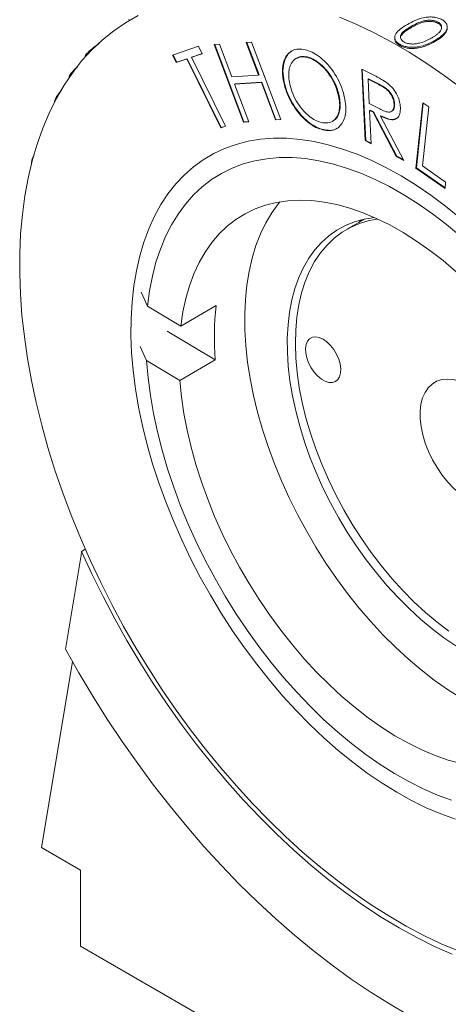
# Model space of a CAD drawing. Header units: inches. Extents: x 0.03 to 5.47, y 0.02 to 4.23.
# Tile 24 of 32: x 4.87 to 5.02, y 3.69 to 4.04. Entities that reach past the tile are written whole.
import ezdxf

# ---------------------------------------------------------------- set-up
doc = ezdxf.new("R2010")
doc.units = ezdxf.units.IN
doc.header["$LTSCALE"] = 0.5
doc.header["$MEASUREMENT"] = 0

msp = doc.modelspace()

# ---------------------------------------------------------------- linework, layer by layer
at = {"color": 7, "linetype": 'Continuous', "lineweight": 18}
for p, q in [((4.9069947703, 4.0392987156), (4.907248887, 4.0388682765)), ((5.0150825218, 4.0378361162), (5.0150823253, 4.0382445)), ((5.0182536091, 4.0361571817), (5.0182613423, 4.0365557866)), ((4.9480166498, 4.0311346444), (4.9498670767, 4.0312509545)), ((4.952287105, 4.0197724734), (4.9480166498, 4.0311346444)), ((4.9524638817, 4.0198745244), (4.9482268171, 4.0311478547)), ((4.9498670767, 4.0312509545), (4.9600457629, 4.004167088)), ((4.9998881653, 4.0328618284), (4.9998963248, 4.0324447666)), ((5.0139440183, 4.0318879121), (5.0139313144, 4.0314872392)), ((4.922237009, 4.0267204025), (4.931317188, 4.0298219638)), ((4.931317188, 4.0298219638), (4.9325975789, 4.027226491)), ((4.9368299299, 4.0304344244), (4.9386803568, 4.0305507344)), ((4.9470086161, 4.0033505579), (4.9368299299, 4.0304344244)), ((4.9471853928, 4.0034526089), (4.9370400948, 4.0304476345)), ((4.9386803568, 4.0305507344), (4.942950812, 4.0191885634)), ((5.0016228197, 4.0305236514), (5.0016231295, 4.0301152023)), ((4.8923830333, 4.027360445), (4.8926738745, 4.0269604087)), ((4.9235173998, 4.0241249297), (4.922237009, 4.0267204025)), ((4.9236941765, 4.0242269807), (4.9224313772, 4.0267867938)), ((4.9272181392, 4.0253882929), (4.9235173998, 4.0241249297)), ((4.9236941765, 4.0242269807), (4.9235173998, 4.0241249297)), ((4.9273949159, 4.0254903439), (4.9236941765, 4.0242269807)), ((4.9273949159, 4.0254903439), (4.9272181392, 4.0253882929)), ((4.9391035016, 4.0012735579), (4.9272181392, 4.0253882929)), ((4.9392802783, 4.0013756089), (4.9273949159, 4.0254903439)), ((4.9325975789, 4.027226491), (4.9289052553, 4.0259633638)), ((4.929082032, 4.0260654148), (4.9289052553, 4.0259633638)), ((4.9289052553, 4.0259633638), (4.9407906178, 4.0018486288)), ((4.93258003, 4.0272620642), (4.929082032, 4.0260654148)), ((4.9656691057, 4.0257074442), (4.9654481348, 4.0255798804)), ((4.9694243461, 4.0260880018), (4.9692475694, 4.0259859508)), ((4.9883742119, 4.0218585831), (4.9925731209, 4.0197091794)), ((4.9895562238, 3.9968341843), (4.9883742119, 4.0218585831)), ((4.9897330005, 3.9969362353), (4.9885603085, 4.021763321)), ((4.8865559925, 4.0200808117), (4.8868623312, 4.0197001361)), ((4.942950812, 4.0191885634), (4.952287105, 4.0197724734)), ((4.9524638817, 4.0198745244), (4.952287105, 4.0197724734)), ((4.9907729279, 4.0184301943), (4.9905961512, 4.0183281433)), ((4.9905961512, 4.0183281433), (4.9909970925, 4.0098208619)), ((4.9943067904, 4.0164301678), (4.9905961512, 4.0183281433)), ((4.9944835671, 4.0165322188), (4.9907729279, 4.0184301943)), ((4.9532820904, 4.0171243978), (4.9439457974, 4.0165404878)), ((4.9441225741, 4.0166425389), (4.9439457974, 4.0165404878)), ((4.9439457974, 4.0165404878), (4.948859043, 4.0034668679)), ((4.9534588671, 4.0172264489), (4.9441225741, 4.0166425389)), ((4.9534588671, 4.0172264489), (4.9532820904, 4.0171243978)), ((4.958195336, 4.0040507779), (4.9532820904, 4.0171243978)), ((4.9583721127, 4.004152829), (4.9534588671, 4.0172264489)), ((4.9612848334, 4.0172421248), (4.9611080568, 4.0171400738)), ((4.8814991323, 4.011829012), (4.88181892, 4.0114702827)), ((4.9804492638, 4.0125663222), (4.9802724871, 4.0124642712)), ((4.9909970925, 4.0098208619), (4.9946276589, 4.0079280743)), ((4.9912896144, 4.0074930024), (4.9911128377, 4.0073909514)), ((4.9911128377, 4.0073909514), (4.9916620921, 3.9957534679)), ((4.9923185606, 4.0067755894), (4.9911128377, 4.0073909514)), ((4.9924953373, 4.0068776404), (4.9912896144, 4.0074930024)), ((4.9986693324, 4.0070033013), (4.9988903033, 4.0071308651)), ((4.9998587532, 4.0096708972), (4.9996819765, 4.0095688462)), ((5.0073028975, 3.9872560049), (5.0096552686, 4.0100925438)), ((5.0074796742, 3.9873580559), (5.00981025, 4.0099830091)), ((5.0117594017, 4.0086054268), (5.009635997, 3.9879730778)), ((5.0096552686, 4.0100925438), (5.0117594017, 4.0086054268)), ((4.9488256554, 4.0035557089), (4.9471853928, 4.0034526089)), ((4.9600457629, 4.004167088), (4.958195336, 4.0040507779)), ((4.9583721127, 4.004152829), (4.958195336, 4.0040507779)), ((4.9600123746, 4.0042559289), (4.9583721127, 4.004152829)), ((4.9780510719, 4.0035537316), (4.9782720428, 4.0036812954)), ((4.9924953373, 4.0068776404), (4.9923185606, 4.0067755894)), ((5.0004336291, 3.9912570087), (4.9923185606, 4.0067755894)), ((5.0006104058, 3.9913590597), (4.9924953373, 4.0068776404)), ((4.9950894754, 4.0055454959), (4.9949126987, 4.0054434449)), ((4.9949126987, 4.0054434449), (5.0030404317, 3.9899227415)), ((4.9407906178, 4.0018486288), (4.9391035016, 4.0012735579)), ((4.9392802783, 4.0013756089), (4.9391035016, 4.0012735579)), ((4.9407729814, 4.0018844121), (4.9392802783, 4.0013756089)), ((4.948859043, 4.0034668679), (4.9470086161, 4.0033505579)), ((4.9471853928, 4.0034526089), (4.9470086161, 4.0033505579)), ((4.9749358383, 4.0007018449), (4.9747590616, 4.0005997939)), ((4.9897330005, 3.9969362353), (4.9895562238, 3.9968341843)), ((4.9916620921, 3.9957534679), (4.9895562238, 3.9968341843)), ((4.991652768, 3.9959510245), (4.9897330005, 3.9969362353)), ((4.8731263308, 3.9900234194), (4.8733061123, 3.9898653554)), ((5.0006104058, 3.9913590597), (5.0004336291, 3.9912570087)), ((5.0030404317, 3.9899227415), (5.0004336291, 3.9912570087)), ((5.0029026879, 3.9901857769), (5.0006104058, 3.9913590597)), ((5.0074796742, 3.9873580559), (5.0073028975, 3.9872560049)), ((5.017457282, 3.9800777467), (5.0073028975, 3.9872560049)), ((5.0174792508, 3.9802892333), (5.0074796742, 3.9873580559)), ((5.009635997, 3.9879730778), (5.0176862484, 3.9822819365)), ((5.0176862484, 3.9822819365), (5.017457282, 3.9800777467)), ((4.9893327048, 3.9693748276), (4.9830220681, 3.9657317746)), ((4.9135025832, 3.938957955), (4.9112670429, 3.9438536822)), ((4.9251136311, 3.9320073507), (4.9135025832, 3.938957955)), ((4.9374879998, 3.9391509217), (4.9251136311, 3.9320073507)), ((4.9203091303, 3.9302425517), (4.9371810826, 3.9201426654)), ((4.9109601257, 3.9248454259), (4.913195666, 3.9199496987)), ((4.913195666, 3.9199496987), (4.9248067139, 3.9129990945)), ((4.9371810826, 3.9201426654), (4.9248067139, 3.9129990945)), ((4.8917439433, 3.8539828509), (4.8904716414, 3.8532483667)), ((4.8902041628, 3.8511756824), (4.8848191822, 3.8190181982)), ((4.8872754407, 3.8146141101), (4.8764000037, 3.7496692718)), ((4.8900255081, 3.7418034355), (4.8764000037, 3.7496692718)), ((4.8900255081, 3.7152658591), (4.8900255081, 3.7418034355)), ((4.8900255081, 3.7152658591), (5.119835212, 3.5825995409))]:
    msp.add_line(p, q, dxfattribs=at)
at = {"color": 7, "linetype": 'Continuous', "lineweight": 18, "flags": 128}
for points in [[(5.0222261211, 3.7135224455), (5.0161568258, 3.7160765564), (5.0100560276, 3.718973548), (5.003936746, 3.722207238), (4.9978120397, 3.7257707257), (4.9916949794, 3.7296564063), (4.985598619, 3.7338559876), (4.9795359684, 3.7383605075), (4.9735199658, 3.7431603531), (4.9675634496, 3.7482452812), (4.9616791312, 3.7536044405), (4.9558795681, 3.7592263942), (4.9501771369, 3.7650991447), (4.9445840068, 3.7712101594), (4.9391121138, 3.7775463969), (4.9337731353, 3.7840943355), (4.9285784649, 3.7908400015), (4.9235391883, 3.7977689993), (4.9186660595, 3.8048665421), (4.9139694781, 3.8121174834), (4.9094594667, 3.8195063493), (4.9051456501, 3.8270173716), (4.9010372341, 3.8346345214), (4.8971429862, 3.8423415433), (4.893471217, 3.8501219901), (4.8900297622, 3.857959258), (4.8868259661, 3.8658366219), (4.8838666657, 3.873737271), (4.8811581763, 3.881644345), (4.878706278, 3.8895409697), (4.8765162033, 3.8974102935), (4.8745926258, 3.9052355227), (4.8729396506, 3.9129999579), (4.8715608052, 3.9206870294), (4.8704590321, 3.9282803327), (4.8696366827, 3.9357636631), (4.8690955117, 3.9431210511), (4.8688366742, 3.9503367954), (4.8688607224, 3.9573954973), (4.8691676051, 3.9642820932), (4.8697566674, 3.9709818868), (4.8706266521, 3.9774805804), (4.8717757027, 3.9837643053), (4.873201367, 3.9898196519), (4.8749006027, 3.9956336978), (4.8768697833, 4.0011940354), (4.8791047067, 4.0064887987), (4.8816006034, 4.0115066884), (4.884352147, 4.0162369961), (4.8873534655, 4.0206696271), (4.8905981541, 4.0247951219), (4.8940792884, 4.0286046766), (4.8977894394, 4.0320901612), (4.9017206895, 4.0352441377), (4.9058646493, 4.0380598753), (4.9102124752, 4.040531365)], [(4.9805635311, 4.039973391), (4.9866328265, 4.0374192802), (4.9927336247, 4.0345222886), (4.9988529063, 4.0312885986), (5.0049776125, 4.0277251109), (5.0110946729, 4.0238394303), (5.0171910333, 4.019639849), (5.0232536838, 4.0151353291)], [(5.0211161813, 3.7595953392), (5.0160406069, 3.7614314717), (5.0109205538, 3.7636178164), (5.0057715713, 3.7661477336), (5.0006092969, 3.7690135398), (4.995449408, 3.7722065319), (4.9903075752, 3.7757170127), (4.985199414, 3.779534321), (4.9801404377, 3.7836468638), (4.9751460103, 3.7880421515), (4.9702312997, 3.7927068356), (4.9654112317, 3.7976267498), (4.9607004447, 3.8027869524), (4.9561132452, 3.808171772), (4.9516635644, 3.8137648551), (4.9473649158, 3.8195492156), (4.9432303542, 3.8255072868), (4.9392724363, 3.8316209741), (4.9355031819, 3.8378717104), (4.9319340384, 3.8442405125), (4.928575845, 3.8507080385), (4.9254388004, 3.8572546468), (4.9225324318, 3.8638604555), (4.9198655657, 3.8705054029), (4.9174463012, 3.8771693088), (4.9152819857, 3.8838319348), (4.913379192, 3.8904730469), (4.911743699, 3.8970724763), (4.9103804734, 3.9036101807), (4.9092936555, 3.9100663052), (4.9084865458, 3.9164212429), (4.9079615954, 3.922655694), (4.9077203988, 3.9287507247), (4.9077636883, 3.9346878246), (4.9080913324, 3.940448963), (4.9087023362, 3.9460166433), (4.9095948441, 3.9513739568), (4.9107661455, 3.9565046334), (4.9122126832, 3.9613930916), (4.9139300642, 3.9660244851), (4.9159130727, 3.9703847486), (4.9181556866, 3.9744606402), (4.9206510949, 3.9782397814), (4.9233917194, 3.9817106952), (4.9263692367, 3.9848628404), (4.9295746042, 3.9876866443), (4.9329980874, 3.9901735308), (4.9366292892, 3.9923159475), (4.9404571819, 3.9941073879), (4.9444701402, 3.9955424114), (4.9486559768, 3.9966166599), (4.9530019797, 3.9973268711), (4.95749495, 3.9976708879), (4.9621212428, 3.9976476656), (4.9668668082, 3.9972572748), (4.971717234, 3.996500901), (4.9766577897, 3.9953808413), (4.981673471, 3.9939004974), (4.9867490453, 3.9920643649), (4.9918690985, 3.9898780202), (4.9970180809, 3.987348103), (5.0021803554, 3.9844822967), (5.0073402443, 3.9812893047), (5.0124820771, 3.9777788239), (5.0175902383, 3.9739615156), (5.0226492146, 3.9698489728)], [(5.0229059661, 3.9634041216), (5.0180009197, 3.9674860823), (5.013042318, 3.9712754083), (5.0080461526, 3.9747598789), (5.0030285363, 3.9779282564), (4.9980056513, 3.9807703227), (4.9929936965, 3.983276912), (4.9880088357, 3.9854399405), (4.9830671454, 3.9872524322), (4.9781845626, 3.9887085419), (4.973376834, 3.9898035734), (4.9686594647, 3.9905339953), (4.9640476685, 3.9908974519), (4.9595563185, 3.9908927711), (4.9551998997, 3.9905199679), (4.9509924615, 3.9897802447), (4.9469475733, 3.988675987), (4.94307828, 3.9872107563), (4.9393970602, 3.9853892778), (4.935915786, 3.9832174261), (4.9326456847, 3.9807022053), (4.9295973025, 3.9778517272), (4.9267804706, 3.9746751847), (4.9242042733, 3.9711828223), (4.9218770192, 3.967385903), (4.9198062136, 3.9632966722), (4.9179985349, 3.9589283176), (4.9164598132, 3.9542949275), (4.9151950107, 3.9494114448), (4.9142082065, 3.9442936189), (4.9135025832, 3.938957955)], [(5.0213292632, 3.9510032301), (5.0167691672, 3.954878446), (5.012151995, 3.9584636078), (5.0074948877, 3.9617454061), (5.0028151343, 3.9647116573), (4.9981301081, 3.9673513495), (4.9934572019, 3.9696546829), (4.9888137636, 3.9716131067), (4.9842170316, 3.9732193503), (4.9796840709, 3.9744674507), (4.9752317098, 3.9753527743), (4.9708764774, 3.9758720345), (4.9666345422, 3.9760233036), (4.962521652, 3.97580602), (4.9585530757, 3.9752209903), (4.9547435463, 3.9742703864), (4.9511072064, 3.9729577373), (4.9476575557, 3.9712879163), (4.9444074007, 3.9692671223), (4.9413688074, 3.9669028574), (4.9385530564, 3.9642038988), (4.935970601, 3.9611802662), (4.9336310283, 3.9578431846), (4.9315430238, 3.9542050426), (4.929714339, 3.9502793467), (4.928151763, 3.9460806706), (4.9268610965, 3.9416246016), (4.9258471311, 3.9369276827), (4.9251136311, 3.9320073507)], [(4.9597423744, 3.9754374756), (4.9593140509, 3.9749086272), (4.9569577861, 3.9716462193), (4.9548475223, 3.9680859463), (4.9529909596, 3.9642407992), (4.9513948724, 3.9601248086), (4.9500650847, 3.9557529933), (4.9490064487, 3.9511413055), (4.9482228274, 3.9463065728), (4.9477170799, 3.9412664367), (4.9474910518, 3.9360392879), (4.9475455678, 3.9306441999), (4.9478804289, 3.9251008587), (4.9484944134, 3.9194294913), (4.9493852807, 3.913650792), (4.9505497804, 3.9077858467), (4.9519836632, 3.9018560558), (4.953681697, 3.8958830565), (4.9556376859, 3.8898886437), (4.9578444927, 3.8838946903), (4.9602940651, 3.8779230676), (4.9629774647, 3.8719955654), (4.9658849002, 3.8661338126), (4.9690057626, 3.8603591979), (4.9723286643, 3.8546927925), (4.9758414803, 3.8491552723), (4.9795313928, 3.8437668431), (4.9833849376, 3.8385471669), (4.9873880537, 3.8335152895), (4.991526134, 3.8286895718), (4.9957840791, 3.8240876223), (5.0001463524, 3.819726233), (5.0045970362, 3.8156213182), (5.0091198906, 3.8117878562), (5.0136984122, 3.8082398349), (5.0183158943, 3.8049902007), (5.0229554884, 3.8020508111)], [(4.9928529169, 3.9699283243), (4.9927628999, 3.9699188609), (4.9892449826, 3.9693560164), (4.9858860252, 3.9684341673), (4.9827012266, 3.9671574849), (4.9797049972, 3.9655317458), (4.9769108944, 3.9635643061), (4.974331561, 3.9612640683), (4.9719786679, 3.9586414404), (4.9698628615, 3.9557082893), (4.9679937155, 3.9524778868), (4.9663796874, 3.9489648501), (4.9650280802, 3.9451850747), (4.9639450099, 3.9411556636), (4.963135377, 3.936894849), (4.9626028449, 3.9324219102), (4.9623498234, 3.9277570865), (4.9623774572, 3.9229214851), (4.9626856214, 3.9179369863), (4.9632729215, 3.912826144), (4.9641367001, 3.9076120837), (4.9652730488, 3.902318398), (4.9666768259, 3.8969690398), (4.9683416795, 3.891588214), (4.9702600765, 3.8862002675), (4.9724233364, 3.88082958), (4.9748216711, 3.8755004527), (4.9774442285, 3.8702369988), (4.980279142, 3.8650630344), (4.9833135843, 3.8600019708), (4.986533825, 3.8550767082), (4.9899252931, 3.8503095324), (4.9934726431, 3.8457220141), (4.9971598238, 3.8413349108), (5.0009701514, 3.8371680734), (5.0048863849, 3.8332403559), (5.0088908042, 3.8295695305), (5.0129652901, 3.8261722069), (5.0170914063, 3.8230637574), (5.0212504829, 3.8202582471)], [(4.9939370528, 3.9694334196), (4.9909694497, 3.9688741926), (4.9876292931, 3.9678756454), (4.9844711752, 3.9665139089), (4.9815100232, 3.9647954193), (4.978759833, 3.9627282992), (4.9762336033, 3.9603223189), (4.9739432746, 3.9575888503), (4.971899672, 3.9545408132), (4.9701124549, 3.9511926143), (4.9685900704, 3.947560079), (4.9673397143, 3.9436603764), (4.9663672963, 3.9395119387), (4.9656774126, 3.9351343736), (4.9652733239, 3.9305483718), (4.9651569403, 3.9257756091), (4.9653288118, 3.9208386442), (4.965788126, 3.9157608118), (4.9665327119, 3.9105661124), (4.9675590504, 3.9052790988), (4.9688622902, 3.8999247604), (4.9704362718, 3.8945284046), (4.9722735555, 3.8891155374), (4.9743654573, 3.8837117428), (4.97670209, 3.8783425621), (4.9792724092, 3.8730333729), (4.9820642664, 3.8678092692), (4.9850644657, 3.862694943), (4.9882588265, 3.8577145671), (4.9916322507, 3.8528916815), (4.9951687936, 3.8482490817), (4.9988517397, 3.8438087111), (5.0026636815, 3.8395915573), (5.0065866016, 3.8356175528), (5.0106019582, 3.8319054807), (5.0146907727, 3.8284728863), (5.0188337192, 3.825335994)], [(4.9881488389, 3.9690990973), (4.9879573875, 3.9689005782), (4.9873180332, 3.9682117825)], [(4.9748384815, 3.9274054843), (4.9761694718, 3.9264802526), (4.9774401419, 3.9252631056), (4.9785910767, 3.9238109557), (4.9795684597, 3.9221917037), (4.9803265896, 3.9204810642), (4.9808300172, 3.9187590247), (4.9810552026, 3.9171061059), (4.9809916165, 3.9155995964), (4.980642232, 3.9143099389), (4.9800233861, 3.9132974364), (4.9791640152, 3.9126094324), (4.9781043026, 3.9122780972), (4.9768937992, 3.9123189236), (4.9755891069, 3.9127300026), (4.9742512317, 3.9134921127), (4.972942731, 3.9145696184), (4.9717247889, 3.9159121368), (4.9706543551, 3.9174568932), (4.9697814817, 3.9191316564), (4.9691469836, 3.9208581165), (4.9687805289, 3.9225555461), (4.9686992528, 3.9241445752), (4.9689069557, 3.9255509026), (4.9693939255, 3.9267087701), (4.9701373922, 3.927564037), (4.971102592, 3.9280767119), (4.9722443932, 3.9282228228), (4.9735094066, 3.9279955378), (4.9748384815, 3.9274054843)], [(4.913195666, 3.9199496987), (4.913717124, 3.9138794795), (4.9145213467, 3.9076895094), (4.9156057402, 3.9013997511), (4.9169668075, 3.8950304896), (4.918600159, 3.888602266), (4.920500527, 3.8821358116), (4.9226617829, 3.8756519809), (4.9250769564, 3.8691716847), (4.9277382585, 3.8627158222), (4.9306371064, 3.8563052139), (4.9337641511, 3.8499605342), (4.9371093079, 3.843702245), (4.9406617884, 3.8375505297), (4.9444101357, 3.8315252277), (4.9483422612, 3.8256457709), (4.9524454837, 3.8199311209), (4.95670657, 3.8143997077), (4.961111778, 3.8090693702), (4.9656469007, 3.8039572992), (4.9702973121, 3.7990799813), (4.9750480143, 3.7944531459), (4.9798836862, 3.790091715), (4.9847887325, 3.7860097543), (4.9897473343, 3.7822204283), (4.9947434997, 3.7787359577), (4.999761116, 3.7755675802), (5.004784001, 3.7727255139), (5.0097959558, 3.7702189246), (5.0147808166, 3.7680558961), (5.0197225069, 3.7662434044)], [(4.9248067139, 3.9129990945), (4.9253687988, 3.9073031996), (4.9262131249, 3.9014938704), (4.9273365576, 3.8955926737), (4.9287349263, 3.8896215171), (4.9304030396, 3.8836025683), (4.9323347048, 3.8775581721), (4.9345227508, 3.8715107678), (4.9369590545, 3.8654828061), (4.9396345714, 3.8594966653), (4.9425393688, 3.8535745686), (4.9456626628, 3.8477385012), (4.9489928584, 3.8420101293), (4.9525175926, 3.8364107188), (4.95622378, 3.8309610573), (4.9600976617, 3.8256813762), (4.9641248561, 3.820591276), (4.9682904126, 3.8157096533), (4.9725788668, 3.8110546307), (4.9769742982, 3.8066434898), (4.9814603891, 3.8024926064), (4.9860204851, 3.7986173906), (4.9906376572, 3.7950322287), (4.9952947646, 3.7917504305), (4.999974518, 3.7887841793), (5.0046595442, 3.7861444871), (5.0093324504, 3.7838411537), (5.0139758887, 3.7818827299), (5.0185726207, 3.7802764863), (5.0231055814, 3.7790283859)], [(5.0224953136, 3.9127865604), (5.0203188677, 3.9133303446), (5.0182408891, 3.9134972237), (5.0162965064, 3.9132843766), (5.0145185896, 3.9126954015), (5.0129371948, 3.9117402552), (5.0115790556, 3.9104350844), (5.0104671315, 3.9088019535), (5.0096202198, 3.9068684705), (5.0090526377, 3.9046673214), (5.0087739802, 3.902235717), (5.008788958, 3.8996147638), (5.0090973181, 3.8968487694), (5.0096938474, 3.8939844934), (5.0105684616, 3.8910703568), (5.0117063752, 3.8881556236), (5.0130883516, 3.8852895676), (5.0146910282, 3.88252064), (5.0164873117, 3.87989565), (5.0184468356, 3.8774589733), (5.0205364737, 3.8752518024), (5.0227209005, 3.8733114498)], [(5.0199773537, 3.7123688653), (5.0138053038, 3.7151040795), (5.0076067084, 3.7181850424), (5.0013948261, 3.721605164), (4.9951829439, 3.725357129), (4.9889843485, 3.7294329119), (4.9828122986, 3.7338237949), (4.9766799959, 3.7385203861), (4.9706005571, 3.7435126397), (4.9645869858, 3.7487898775), (4.9586521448, 3.7543408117), (4.9528087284, 3.7601535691), (4.9470692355, 3.7662157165), (4.9414459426, 3.7725142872), (4.9359508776, 3.7790358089), (4.9305957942, 3.7857663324), (4.9253921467, 3.7926914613), (4.9203510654, 3.7997963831), (4.9154833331, 3.8070659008), (4.9107993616, 3.8144844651), (4.9063091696, 3.8220362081), (4.9020223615, 3.829704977), (4.8979481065, 3.8374743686), (4.8940951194, 3.8453277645), (4.8904716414, 3.8532483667)], [(4.8848191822, 3.8190181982), (4.8894872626, 3.8107593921), (4.8943543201, 3.8026179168), (4.8994117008, 3.7946082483), (4.9046504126, 3.7867446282), (4.9100611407, 3.7790410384), (4.9156342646, 3.7715111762), (4.921359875, 3.7641684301), (4.9272277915, 3.7570258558), (4.9332275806, 3.7500961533), (4.9393485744, 3.7433916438), (4.9455798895, 3.7369242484), (4.9519104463, 3.7307054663), (4.9583289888, 3.7247463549), (4.9648241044, 3.7190575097), (4.9713842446, 3.7136490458), (4.9779977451, 3.7085305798), (4.9846528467, 3.7037112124), (4.9913377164, 3.6991995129), (4.9980404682, 3.6950035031), (5.0047491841, 3.6911306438)]]:
    msp.add_lwpolyline(points, dxfattribs=at)
at = {"color": 7, "linetype": 'Continuous', "lineweight": 18}
for centre, radius, start, end in [((5.0364435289, 3.9280465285), 0.0995766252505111, 173.5972826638, 184.5526233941), ((4.8621984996, 3.8558433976), 0.0283919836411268, 350.5374694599, 354.7558394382)]:
    msp.add_arc(centre, radius, start, end, dxfattribs=at)
for points, knots in [([(5.004311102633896, 4.037445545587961), (5.005155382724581, 4.037912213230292), (5.006841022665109, 4.038843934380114), (5.009405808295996, 4.039753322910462), (5.011702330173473, 4.040089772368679), (5.013466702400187, 4.040061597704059), (5.0151462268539, 4.039760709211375), (5.016042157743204, 4.039324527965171), (5.01649019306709, 4.039106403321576)], [0, 0, 0, 0, 0.2503113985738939, 0.4997570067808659, 0.6292181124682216, 0.7498654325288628, 0.8749132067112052, 1, 1, 1, 1]), ([(5.015082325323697, 4.038244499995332), (5.014725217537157, 4.038412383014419), (5.014010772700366, 4.038748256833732), (5.012674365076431, 4.038943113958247), (5.011291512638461, 4.038933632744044), (5.009536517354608, 4.038624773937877), (5.007583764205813, 4.037868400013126), (5.006265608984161, 4.037136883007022), (5.005588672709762, 4.036761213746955)], [0, 0, 0, 0, 0.1250051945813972, 0.2500906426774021, 0.3688346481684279, 0.5000868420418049, 0.7432704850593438, 1, 1, 1, 1]), ([(5.0150825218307, 4.037836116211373), (5.01472623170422, 4.038003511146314), (5.014013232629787, 4.038338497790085), (5.012678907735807, 4.038532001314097), (5.011297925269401, 4.038521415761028), (5.00954459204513, 4.038211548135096), (5.00759310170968, 4.03745476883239), (5.006275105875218, 4.036723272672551), (5.005598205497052, 4.036347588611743)], [0, 0, 0, 0, 0.1247896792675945, 0.2497260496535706, 0.3684137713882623, 0.499693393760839, 0.7430509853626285, 1, 1, 1, 1]), ([(5.012677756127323, 4.032671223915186), (5.012997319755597, 4.03286061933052), (5.013636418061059, 4.033239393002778), (5.014521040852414, 4.033868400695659), (5.015290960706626, 4.034532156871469), (5.015904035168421, 4.035262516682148), (5.016293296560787, 4.036025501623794), (5.016311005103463, 4.036840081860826), (5.015952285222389, 4.037625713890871), (5.015369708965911, 4.0380400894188), (5.015082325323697, 4.038244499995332)], [0, 0, 0, 0, 0.1251268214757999, 0.2502423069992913, 0.3821593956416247, 0.5003660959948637, 0.6301191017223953, 0.750067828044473, 0.8767089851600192, 1, 1, 1, 1]), ([(5.01649019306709, 4.039106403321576), (5.016873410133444, 4.038846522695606), (5.017642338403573, 4.03832507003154), (5.018220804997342, 4.037332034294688), (5.018319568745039, 4.036282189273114), (5.017818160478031, 4.034916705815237), (5.016371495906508, 4.033369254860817), (5.014754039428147, 4.032382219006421), (5.013944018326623, 4.031887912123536)], [0, 0, 0, 0, 0.1246770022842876, 0.250165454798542, 0.3715577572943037, 0.5002851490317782, 0.7497431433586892, 1, 1, 1, 1]), ([(5.001622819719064, 4.030523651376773), (5.001236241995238, 4.030784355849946), (5.000477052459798, 4.031296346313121), (4.999919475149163, 4.032240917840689), (4.999835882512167, 4.033213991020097), (5.000347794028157, 4.0344981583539), (5.001866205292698, 4.035966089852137), (5.003491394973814, 4.03694952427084), (5.004311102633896, 4.037445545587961)], [0, 0, 0, 0, 0.1271002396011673, 0.2496087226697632, 0.3697587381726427, 0.4943922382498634, 0.744983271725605, 1, 1, 1, 1]), ([(5.005588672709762, 4.036761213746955), (5.004954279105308, 4.036381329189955), (5.003687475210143, 4.035622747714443), (5.002384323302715, 4.034509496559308), (5.001883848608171, 4.033500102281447), (5.001873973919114, 4.032712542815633), (5.002201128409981, 4.032090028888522), (5.002653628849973, 4.03163115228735), (5.002961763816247, 4.031434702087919), (5.003115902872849, 4.031336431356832)], [0, 0, 0, 0, 0.250282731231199, 0.4997830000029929, 0.6296562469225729, 0.7495963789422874, 0.8745963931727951, 0.9372690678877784, 1, 1, 1, 1]), ([(5.005598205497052, 4.036347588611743), (5.004961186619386, 4.035967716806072), (5.003689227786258, 4.035209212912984), (5.002417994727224, 4.034096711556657), (5.001911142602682, 4.033201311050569), (5.001936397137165, 4.032798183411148), (5.001944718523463, 4.032665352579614)], [0, 0, 0, 0, 0.3609923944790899, 0.7208066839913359, 0.9080056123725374, 1, 1, 1, 1]), ([(5.01821059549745, 4.03615458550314), (5.018221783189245, 4.036070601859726), (5.018280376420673, 4.035630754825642), (5.017758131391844, 4.03451401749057), (5.016374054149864, 4.032968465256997), (5.014746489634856, 4.031981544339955), (5.013931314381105, 4.031487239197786)], [0, 0, 0, 0, 0.0460819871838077, 0.2413449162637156, 0.6200231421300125, 1, 1, 1, 1]), ([(5.016237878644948, 4.036028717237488), (5.016249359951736, 4.036158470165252), (5.016284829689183, 4.036559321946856), (5.015939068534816, 4.037218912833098), (5.0153654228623, 4.037632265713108), (5.0150825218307, 4.037836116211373)], [0, 0, 0, 0, 0.1952237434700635, 0.6031138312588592, 1, 1, 1, 1]), ([(5.001623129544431, 4.030115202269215), (5.001241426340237, 4.030375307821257), (5.000491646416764, 4.030886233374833), (4.99995424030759, 4.031719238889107), (4.999949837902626, 4.032244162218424), (4.999948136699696, 4.032447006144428)], [0, 0, 0, 0, 0.3888610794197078, 0.7638401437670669, 1, 1, 1, 1]), ([(5.013944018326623, 4.031887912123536), (5.013090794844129, 4.031421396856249), (5.011387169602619, 4.030489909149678), (5.00874560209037, 4.029677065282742), (5.006429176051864, 4.029422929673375), (5.004655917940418, 4.029509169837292), (5.002973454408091, 4.029856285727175), (5.002073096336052, 4.030301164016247), (5.001622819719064, 4.030523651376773)], [0, 0, 0, 0, 0.2502740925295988, 0.4997204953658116, 0.6296911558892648, 0.7497878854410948, 0.8748668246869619, 1, 1, 1, 1]), ([(5.013931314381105, 4.031487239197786), (5.013078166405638, 4.031020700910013), (5.011374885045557, 4.030089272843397), (5.008735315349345, 4.029275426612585), (5.006421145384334, 4.029019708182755), (5.004650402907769, 4.029104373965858), (5.002970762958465, 4.029449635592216), (5.002072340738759, 4.029893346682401), (5.001623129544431, 4.030115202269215)], [0, 0, 0, 0, 0.2505082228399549, 0.5001312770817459, 0.6301422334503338, 0.7501491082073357, 0.8750745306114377, 1, 1, 1, 1]), ([(5.003115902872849, 4.031336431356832), (5.003504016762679, 4.031155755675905), (5.004272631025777, 4.030797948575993), (5.005723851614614, 4.030586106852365), (5.007207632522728, 4.030621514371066), (5.008118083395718, 4.030834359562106), (5.008585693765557, 4.030943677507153)], [0, 0, 0, 0, 0.2517879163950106, 0.4986365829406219, 0.7424982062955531, 1, 1, 1, 1]), ([(5.008585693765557, 4.030943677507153), (5.00933240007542, 4.031178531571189), (5.010826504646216, 4.031648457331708), (5.012060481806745, 4.032330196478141), (5.012677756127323, 4.032671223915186)], [0, 0, 0, 0, 0.4997684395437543, 1, 1, 1, 1]), ([(4.89668904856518, 4.030847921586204), (4.896379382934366, 4.030634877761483), (4.895604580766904, 4.030101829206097), (4.894407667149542, 4.029192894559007), (4.893196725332, 4.028192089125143), (4.892654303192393, 4.027637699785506), (4.892383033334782, 4.027360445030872)], [0, 0, 0, 0, 0.1775730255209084, 0.4442984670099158, 0.7220890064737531, 1, 1, 1, 1]), ([(4.961108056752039, 4.017140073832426), (4.960895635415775, 4.018489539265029), (4.960470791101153, 4.02118848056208), (4.961012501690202, 4.024624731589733), (4.962285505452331, 4.027075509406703), (4.964123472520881, 4.028437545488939), (4.966183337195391, 4.029028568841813), (4.967787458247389, 4.028755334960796), (4.968589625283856, 4.028618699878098)], [0, 0, 0, 0, 0.1866014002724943, 0.3732042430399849, 0.5597060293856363, 0.7064690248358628, 0.853215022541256, 1, 1, 1, 1]), ([(4.961284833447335, 4.017242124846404), (4.961071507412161, 4.018593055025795), (4.960644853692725, 4.021294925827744), (4.961200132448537, 4.024709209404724), (4.962359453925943, 4.027101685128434), (4.963574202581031, 4.027885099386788), (4.964046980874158, 4.028190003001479)], [0, 0, 0, 0, 0.2750027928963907, 0.5500077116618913, 0.8248636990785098, 1, 1, 1, 1]), ([(4.968589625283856, 4.028618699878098), (4.96938877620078, 4.028368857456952), (4.970986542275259, 4.027869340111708), (4.973466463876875, 4.026342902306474), (4.975848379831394, 4.024216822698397), (4.978070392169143, 4.021587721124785), (4.980007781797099, 4.018557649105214), (4.981524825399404, 4.015236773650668), (4.982082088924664, 4.013037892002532), (4.982360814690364, 4.011938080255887)], [0, 0, 0, 0, 0.1400836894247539, 0.280073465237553, 0.4200384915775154, 0.560077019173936, 0.7066936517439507, 0.8532973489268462, 1, 1, 1, 1]), ([(4.892383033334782, 4.027360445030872), (4.892186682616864, 4.027123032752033), (4.891801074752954, 4.026656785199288), (4.891677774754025, 4.026322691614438), (4.891799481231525, 4.026286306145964), (4.891810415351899, 4.026283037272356)], [0, 0, 0, 0, 0.4856691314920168, 0.9537924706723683, 0.9999999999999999, 0.9999999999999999, 0.9999999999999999, 0.9999999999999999]), ([(4.969247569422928, 4.02598595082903), (4.968425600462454, 4.026096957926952), (4.966781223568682, 4.026319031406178), (4.964821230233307, 4.025347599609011), (4.963503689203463, 4.023703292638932), (4.962882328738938, 4.021544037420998), (4.962754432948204, 4.019211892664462), (4.963057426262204, 4.017481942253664), (4.963208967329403, 4.016616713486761)], [0, 0, 0, 0, 0.1864953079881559, 0.3730902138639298, 0.5596158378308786, 0.7064001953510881, 0.8531570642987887, 1, 1, 1, 1]), ([(4.969424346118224, 4.026088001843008), (4.968588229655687, 4.02622561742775), (4.967177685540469, 4.026457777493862), (4.966128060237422, 4.025844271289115), (4.965700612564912, 4.025594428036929)], [0, 0, 0, 0, 0.5927616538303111, 1, 1, 1, 1]), ([(4.980272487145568, 4.012464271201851), (4.979973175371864, 4.013591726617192), (4.97937478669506, 4.01584575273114), (4.977613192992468, 4.019191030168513), (4.975518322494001, 4.021903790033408), (4.973350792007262, 4.023893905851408), (4.971272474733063, 4.025314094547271), (4.969922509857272, 4.025762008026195), (4.969247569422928, 4.02598595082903)], [0, 0, 0, 0, 0.1866309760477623, 0.373115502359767, 0.5596150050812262, 0.7064434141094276, 0.8532308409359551, 1, 1, 1, 1]), ([(4.980449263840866, 4.012566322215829), (4.980149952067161, 4.01369377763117), (4.979551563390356, 4.015947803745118), (4.977789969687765, 4.019293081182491), (4.975695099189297, 4.022005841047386), (4.973527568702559, 4.023995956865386), (4.97144925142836, 4.025416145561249), (4.970099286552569, 4.025864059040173), (4.969424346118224, 4.026088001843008)], [0, 0, 0, 0, 0.1866309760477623, 0.373115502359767, 0.5596150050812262, 0.7064434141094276, 0.8532308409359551, 1, 1, 1, 1]), ([(4.889170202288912, 4.022755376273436), (4.888929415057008, 4.022552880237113), (4.888245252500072, 4.021977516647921), (4.887286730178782, 4.021025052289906), (4.886799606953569, 4.020395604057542), (4.886555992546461, 4.020080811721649)], [0, 0, 0, 0, 0.2135149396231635, 0.6066722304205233, 1, 1, 1, 1]), ([(4.886555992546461, 4.020080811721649), (4.886372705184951, 4.019793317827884), (4.886039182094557, 4.019270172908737), (4.886092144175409, 4.018999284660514), (4.886116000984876, 4.018877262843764)], [0, 0, 0, 0, 0.549549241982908, 1, 1, 1, 1]), ([(4.992573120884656, 4.019709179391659), (4.993465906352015, 4.01925349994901), (4.995059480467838, 4.018440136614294), (4.996650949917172, 4.017387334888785), (4.997350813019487, 4.016924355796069)], [0, 0, 0, 0, 0.5602409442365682, 1, 1, 1, 1]), ([(4.883483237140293, 4.014465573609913), (4.883444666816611, 4.014426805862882), (4.883105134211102, 4.01408553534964), (4.882317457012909, 4.013147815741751), (4.881825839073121, 4.012355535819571), (4.881499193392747, 4.011829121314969)], [0, 0, 0, 0, 0.0412323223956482, 0.3629660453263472, 1, 1, 1, 1]), ([(4.974759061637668, 4.000599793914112), (4.973968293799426, 4.000846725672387), (4.972387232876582, 4.001340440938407), (4.969934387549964, 4.002884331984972), (4.967582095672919, 4.004999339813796), (4.965392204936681, 4.00761044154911), (4.963460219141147, 4.010592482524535), (4.961943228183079, 4.013875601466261), (4.961386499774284, 4.016051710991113), (4.961108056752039, 4.017140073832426)], [0, 0, 0, 0, 0.1400678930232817, 0.2800516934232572, 0.4200345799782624, 0.5600842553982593, 0.7067206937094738, 0.853318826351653, 1, 1, 1, 1]), ([(4.974935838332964, 4.00070184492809), (4.974145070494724, 4.000948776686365), (4.972564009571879, 4.001442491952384), (4.97011116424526, 4.00298638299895), (4.967758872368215, 4.005101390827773), (4.965568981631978, 4.007712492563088), (4.963636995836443, 4.010694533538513), (4.962120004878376, 4.013977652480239), (4.961563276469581, 4.016153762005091), (4.961284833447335, 4.017242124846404)], [0, 0, 0, 0, 0.1400678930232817, 0.2800516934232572, 0.4200345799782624, 0.5600842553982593, 0.7067206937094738, 0.853318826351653, 1, 1, 1, 1]), ([(4.963208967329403, 4.016616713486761), (4.963505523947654, 4.015498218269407), (4.964098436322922, 4.013261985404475), (4.965859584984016, 4.009946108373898), (4.967930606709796, 4.007260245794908), (4.970064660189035, 4.005227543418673), (4.972132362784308, 4.003847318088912), (4.973467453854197, 4.003421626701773), (4.974135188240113, 4.003208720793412)], [0, 0, 0, 0, 0.1865980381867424, 0.373069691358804, 0.5597264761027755, 0.7064928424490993, 0.8532049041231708, 1, 1, 1, 1]), ([(4.999681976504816, 4.00956884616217), (4.999645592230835, 4.009933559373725), (4.999572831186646, 4.010662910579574), (4.999178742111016, 4.011838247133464), (4.998599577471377, 4.012970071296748), (4.997776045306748, 4.014119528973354), (4.996693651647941, 4.015051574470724), (4.995501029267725, 4.015796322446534), (4.994704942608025, 4.016218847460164), (4.994306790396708, 4.016430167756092)], [0, 0, 0, 0, 0.1250127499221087, 0.2499997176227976, 0.3750061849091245, 0.4999345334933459, 0.6661933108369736, 0.8330510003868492, 1, 1, 1, 1]), ([(4.999858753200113, 4.009670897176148), (4.999822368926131, 4.010035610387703), (4.999749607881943, 4.010764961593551), (4.999355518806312, 4.011940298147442), (4.998776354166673, 4.013072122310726), (4.997952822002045, 4.014221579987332), (4.996870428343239, 4.015153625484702), (4.995677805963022, 4.015898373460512), (4.994881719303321, 4.016320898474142), (4.994483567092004, 4.01653221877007)], [0, 0, 0, 0, 0.1250127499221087, 0.2499997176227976, 0.3750061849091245, 0.4999345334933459, 0.6661933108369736, 0.8330510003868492, 1, 1, 1, 1]), ([(4.997350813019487, 4.016924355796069), (4.998020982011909, 4.016329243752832), (4.99936093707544, 4.015139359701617), (5.000827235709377, 4.012753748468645), (5.001678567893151, 4.010430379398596), (5.001807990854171, 4.00910763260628), (5.00187273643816, 4.008445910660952)], [0, 0, 0, 0, 0.2797891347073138, 0.559418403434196, 0.77959310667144, 1, 1, 1, 1]), ([(4.881499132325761, 4.011829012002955), (4.881277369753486, 4.011372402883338), (4.881006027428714, 4.01081370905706), (4.881054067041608, 4.010472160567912), (4.881062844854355, 4.010409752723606)], [0, 0, 0, 0, 0.8172796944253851, 0.9999999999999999, 0.9999999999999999, 0.9999999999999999, 0.9999999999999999]), ([(4.974135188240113, 4.003208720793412), (4.974964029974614, 4.00308242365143), (4.976621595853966, 4.002829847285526), (4.978627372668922, 4.00373146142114), (4.979972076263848, 4.005355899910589), (4.980598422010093, 4.00752066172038), (4.980724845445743, 4.009861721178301), (4.980423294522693, 4.011596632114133), (4.980272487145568, 4.012464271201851)], [0, 0, 0, 0, 0.1865880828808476, 0.3731496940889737, 0.55961006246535, 0.7063966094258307, 0.8531672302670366, 1, 1, 1, 1]), ([(4.982360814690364, 4.011938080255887), (4.982540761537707, 4.01091905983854), (4.982900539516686, 4.008881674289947), (4.982773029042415, 4.00611847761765), (4.982097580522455, 4.003794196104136), (4.980912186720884, 4.001956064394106), (4.979272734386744, 4.000687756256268), (4.977174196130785, 4.000164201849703), (4.975564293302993, 4.000454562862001), (4.974759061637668, 4.000599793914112)], [0, 0, 0, 0, 0.1400634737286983, 0.2800368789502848, 0.4200239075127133, 0.560077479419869, 0.7067066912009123, 0.853302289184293, 0.9999999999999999, 0.9999999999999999, 0.9999999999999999, 0.9999999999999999]), ([(4.978201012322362, 4.003762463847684), (4.978375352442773, 4.003826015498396), (4.979230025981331, 4.004137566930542), (4.980128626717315, 4.005497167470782), (4.980780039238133, 4.007613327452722), (4.980900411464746, 4.009966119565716), (4.980599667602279, 4.011699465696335), (4.980449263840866, 4.012566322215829)], [0, 0, 0, 0, 0.0708263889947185, 0.3472146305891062, 0.5647947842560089, 0.7823513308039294, 0.9999999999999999, 0.9999999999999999, 0.9999999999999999, 0.9999999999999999]), ([(4.994627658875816, 4.007928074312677), (4.995233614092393, 4.007628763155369), (4.996442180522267, 4.007031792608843), (4.997941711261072, 4.006678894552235), (4.998878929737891, 4.007064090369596), (4.999375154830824, 4.007673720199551), (4.999671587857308, 4.008516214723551), (4.99967851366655, 4.009217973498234), (4.999681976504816, 4.00956884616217)], [0, 0, 0, 0, 0.2505252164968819, 0.4996678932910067, 0.6246864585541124, 0.7497698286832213, 0.8748873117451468, 1, 1, 1, 1]), ([(5.00187273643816, 4.008445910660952), (5.001856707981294, 4.007696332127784), (5.001824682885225, 4.006198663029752), (5.000925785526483, 4.004628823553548), (4.999329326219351, 4.003946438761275), (4.997211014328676, 4.004352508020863), (4.995679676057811, 4.005079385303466), (4.994912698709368, 4.005443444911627)], [0, 0, 0, 0, 0.1867074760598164, 0.3730443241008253, 0.5594566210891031, 0.7793519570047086, 1, 1, 1, 1]), ([(4.998851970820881, 4.007149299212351), (4.998909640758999, 4.00717038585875), (4.999203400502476, 4.007277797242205), (4.999543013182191, 4.007792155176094), (4.999850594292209, 4.008614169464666), (4.999856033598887, 4.009318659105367), (4.999858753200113, 4.009670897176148)], [0, 0, 0, 0, 0.0752813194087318, 0.3834687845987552, 0.6917402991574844, 1, 1, 1, 1]), ([(5.000513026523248, 4.004670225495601), (5.000202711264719, 4.004493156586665), (4.999343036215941, 4.004002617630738), (4.997373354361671, 4.004480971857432), (4.995851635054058, 4.005190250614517), (4.995089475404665, 4.005545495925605)], [0, 0, 0, 0, 0.2199389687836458, 0.6093030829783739, 1, 1, 1, 1]), ([(4.979704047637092, 4.001165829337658), (4.979597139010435, 4.001079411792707), (4.978947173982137, 4.000554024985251), (4.977328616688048, 4.000302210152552), (4.975733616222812, 4.000568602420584), (4.974935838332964, 4.00070184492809)], [0, 0, 0, 0, 0.0895832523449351, 0.5446331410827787, 1, 1, 1, 1]), ([(4.873126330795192, 3.990023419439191), (4.873020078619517, 3.989604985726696), (4.872909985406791, 3.989171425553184), (4.873006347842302, 3.988897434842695), (4.873009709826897, 3.988887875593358)], [0, 0, 0, 0, 0.9651110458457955, 0.9999999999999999, 0.9999999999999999, 0.9999999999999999, 0.9999999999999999]), ([(4.873875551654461, 3.991743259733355), (4.873786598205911, 3.991600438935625), (4.873407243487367, 3.990991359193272), (4.873248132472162, 3.990443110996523), (4.873126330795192, 3.990023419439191)], [0, 0, 0, 0, 0.2344862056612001, 1, 1, 1, 1])]:
    msp.add_open_spline(points, degree=3, knots=knots, dxfattribs=at)

doc.saveas('drawing.dxf')
